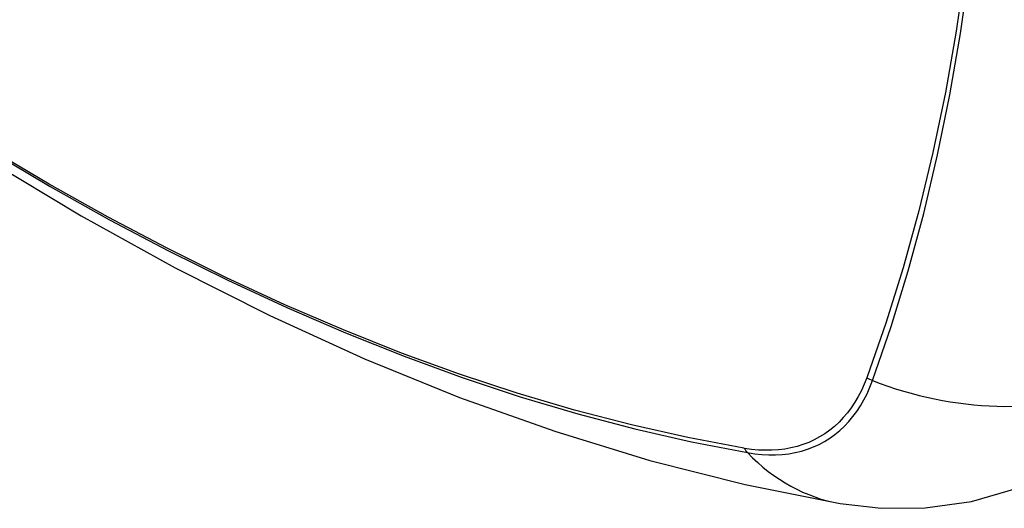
# Model space of a CAD drawing. Header units: inches. Extents: x 635 to 746, y 249 to 346.
# Tile 50 of 119: x 683.006 to 683.415, y 310.083 to 310.285. Entities that reach past the tile are written whole.
import ezdxf

# ---------------------------------------------------------------- set-up
doc = ezdxf.new("R2010")
doc.units = ezdxf.units.IN
doc.header["$MEASUREMENT"] = 0
doc.layers.add('Visible Edges(ANSI)', color=7, linetype='Continuous', lineweight=25)
doc.layers.add('Visible Tangent Edges(ANSI)', color=7, linetype='Continuous', lineweight=25)

msp = doc.modelspace()

# ---------------------------------------------------------------- linework, layer by layer
at = {"layer": 'Visible Edges(ANSI)', "flags": 128}
for points in [[(682.7324652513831, 310.4353452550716), (682.7682721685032, 310.4011889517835), (682.8046401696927, 310.3684248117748), (682.8415209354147, 310.3371076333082), (682.8788661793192, 310.3072918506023), (682.916628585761, 310.2790288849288), (682.9547616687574, 310.2523692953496), (682.9932189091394, 310.2273632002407), (683.0319553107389, 310.2040594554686), (683.0709267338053, 310.182506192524), (683.110089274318, 310.1627517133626), (683.1493997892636, 310.1448442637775), (683.1888149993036, 310.1288336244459), (683.228291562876, 310.1147698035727), (683.2677856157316, 310.1027039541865), (683.3072480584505, 310.0926910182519), (683.3466282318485, 310.0847864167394)], [(683.3466282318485, 310.0847864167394), (683.3636607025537, 310.082828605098), (683.3819638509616, 310.0829549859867), (683.4011785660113, 310.0856442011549), (683.4206776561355, 310.0912639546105)]]:
    msp.add_lwpolyline(points, dxfattribs=at)
at = {"layer": 'Visible Tangent Edges(ANSI)'}
for p, q in [((683.3579179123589, 310.1372746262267), (683.3577982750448, 310.136957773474)), ((683.3070643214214, 310.1076665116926), (683.3067308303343, 310.1077217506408))]:
    msp.add_line(p, q, dxfattribs=at)
at = {"layer": 'Visible Tangent Edges(ANSI)', "flags": 128}
for points in [[(683.3902218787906, 310.6493529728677), (683.3946882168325, 310.6189999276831), (683.3984774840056, 310.5888966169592), (683.4015880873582, 310.5590490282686), (683.4040162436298, 310.5294921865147), (683.4057583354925, 310.5002614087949), (683.4068106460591, 310.4713919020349), (683.4071715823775, 310.442909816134), (683.4068422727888, 310.4148161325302), (683.405820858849, 310.3871142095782), (683.4041053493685, 310.3598078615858), (683.4016946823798, 310.3329272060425), (683.3985908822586, 310.3065138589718), (683.3947966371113, 310.2806006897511), (683.390316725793, 310.2552191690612), (683.3851580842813, 310.2303990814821), (683.3793285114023, 310.2061691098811), (683.3728377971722, 310.1825556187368), (683.3656985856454, 310.1595879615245), (683.3579179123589, 310.1372746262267)], [(683.3600969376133, 310.1358037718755), (683.3678218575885, 310.1582238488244), (683.3749104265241, 310.1813040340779), (683.3813454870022, 310.2050236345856), (683.3871194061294, 310.2293565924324), (683.392223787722, 310.2542760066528), (683.396652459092, 310.2797527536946), (683.4004001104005, 310.3057568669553), (683.4034634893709, 310.3322567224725), (683.4058412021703, 310.359219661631), (683.4075325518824, 310.3866042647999), (683.4085392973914, 310.4143808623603), (683.4088637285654, 310.4425464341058), (683.4085080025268, 310.4710983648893), (683.4074711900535, 310.5000366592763), (683.4057539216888, 310.5293359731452), (683.4033588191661, 310.5589618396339), (683.4002885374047, 310.5888797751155), (683.3965456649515, 310.619055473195), (683.3921303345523, 310.6494841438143)], [(683.3067308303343, 310.1077217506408), (683.2835468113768, 310.1121355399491), (683.2601528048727, 310.1174219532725), (683.2365666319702, 310.123577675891), (683.2128043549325, 310.1305997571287), (683.1888825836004, 310.138483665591), (683.1648292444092, 310.1472207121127), (683.140653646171, 310.1568100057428), (683.1163601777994, 310.1672506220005), (683.0919772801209, 310.1785298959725), (683.0675337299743, 310.1906352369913), (683.0430581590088, 310.2035539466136), (683.0185724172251, 310.2172749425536), (682.9940779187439, 310.2317961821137)], [(682.9945494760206, 310.2307935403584), (683.0191037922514, 310.2162397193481), (683.0436526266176, 310.2024801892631), (683.0681955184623, 310.1895165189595), (683.0927108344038, 310.1773600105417), (683.1171700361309, 310.1660237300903), (683.1415445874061, 310.1555207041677), (683.1658060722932, 310.1458639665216), (683.1899504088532, 310.1370551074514), (683.2139675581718, 310.1290961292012), (683.2378292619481, 310.1219968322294), (683.2615186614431, 310.1157626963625), (683.2850189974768, 310.1103978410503), (683.3083125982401, 310.1059060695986)], [(683.3577982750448, 310.136957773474), (683.3567074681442, 310.1342448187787), (683.3555104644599, 310.1316434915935), (683.3542093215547, 310.129156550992), (683.3528061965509, 310.1267868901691), (683.3513031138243, 310.1245373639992), (683.3497022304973, 310.1224107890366), (683.3480056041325, 310.1204101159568), (683.3462152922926, 310.1185381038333), (683.3443333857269, 310.1167976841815), (683.3423620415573, 310.1151915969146), (683.3403033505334, 310.113722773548), (683.3381603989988, 310.1123929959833), (683.3359364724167, 310.1112033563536), (683.3336347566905, 310.1101550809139), (683.3312584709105, 310.1092493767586), (683.3288108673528, 310.1084873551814), (683.3262950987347, 310.1078701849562), (683.323714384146, 310.1073990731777), (683.3210719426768, 310.1070751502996), (683.3183713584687, 310.1068988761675), (683.3156165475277, 310.1068700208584), (683.3128112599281, 310.1069884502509), (683.3099592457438, 310.1072539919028), (683.3070643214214, 310.1076665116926)], [(683.3083125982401, 310.1059060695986), (683.3112868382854, 310.1054507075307), (683.3142170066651, 310.1051488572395), (683.3170990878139, 310.1050006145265), (683.3199289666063, 310.1050060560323), (683.3227026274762, 310.1051653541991), (683.3254158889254, 310.1054787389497), (683.3280649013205, 310.1059455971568), (683.3306461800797, 310.106564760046), (683.3331562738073, 310.1073349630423), (683.3355917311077, 310.1082548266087), (683.3379491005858, 310.1093231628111), (683.3402249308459, 310.1105386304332), (683.3424157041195, 310.1119000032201), (683.3445179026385, 310.1134060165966), (683.3465283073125, 310.1150547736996), (683.3484444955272, 310.116843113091), (683.3502640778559, 310.1187680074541), (683.3519846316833, 310.1208263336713), (683.3536039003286, 310.1230149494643), (683.3551193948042, 310.1253307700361), (683.3565288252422, 310.1277706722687), (683.3578298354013, 310.1303315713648), (683.3590200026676, 310.1330103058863), (683.3600969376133, 310.1358037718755)]]:
    msp.add_lwpolyline(points, dxfattribs=at)
at = {"layer": 'Visible Tangent Edges(ANSI)'}
for centre, major_axis, ratio, start_param, end_param in [((683.3628370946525, 310.1425068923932), (-0.00926610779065, 0.0033188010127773), 0.7354140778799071, 1.274626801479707, 1.538333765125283), ((683.3929788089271, 310.2162411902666), (-0.110885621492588, 0.0406744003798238), 0.7355181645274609, 1.543955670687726, 2.452315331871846), ((683.313190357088, 310.113843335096), (0.0017199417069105, 0.0096910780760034), 0.7324213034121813, 2.384259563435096, 2.647966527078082), ((683.3668459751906, 310.2011533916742), (-0.0202177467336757, -0.1163669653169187), 0.7355181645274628, 5.786899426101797, 6.283185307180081)]:
    msp.add_ellipse(centre, major_axis=major_axis, ratio=ratio, start_param=start_param, end_param=end_param, dxfattribs=at)

doc.saveas('drawing.dxf')
